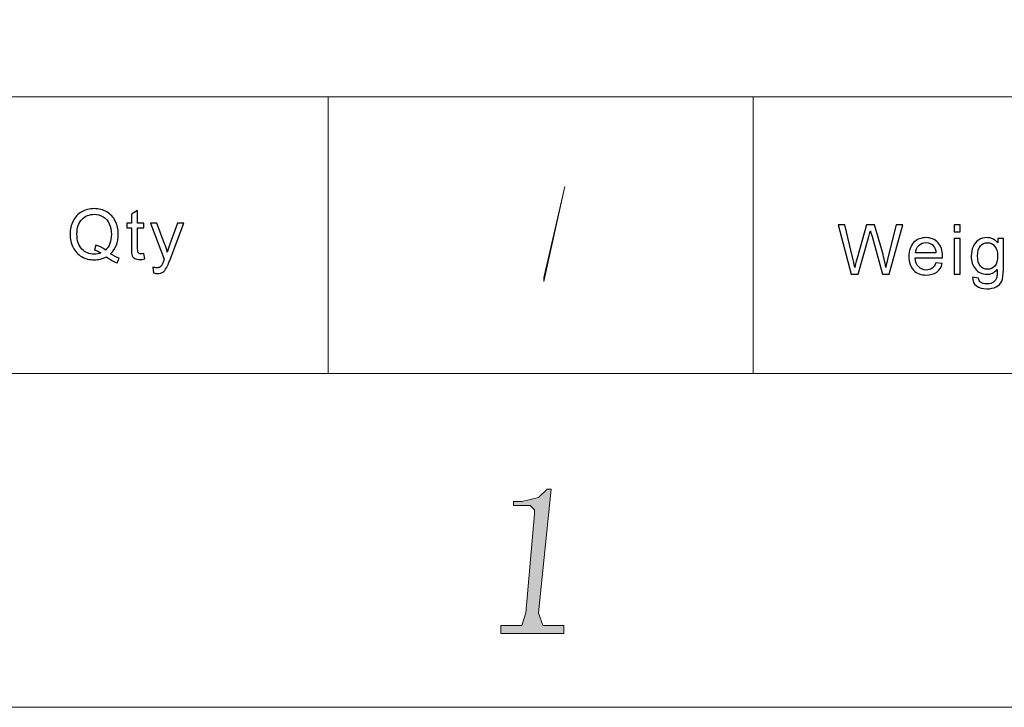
# Model space of a CAD drawing. Header units: centimetres. Extents: x -24.5 to 49.7, y -16.6 to 18.4.
# Tile 209 of 248: x 19.3 to 22.2, y -16.6 to -14.6. Entities that reach past the tile are written whole.
import ezdxf

# ---------------------------------------------------------------- set-up
doc = ezdxf.new("R2010")
doc.units = ezdxf.units.CM
doc.header["$MEASUREMENT"] = 0
doc.layers.add('layer 1', color=7, linetype='Continuous')

msp = doc.modelspace()

# ---------------------------------------------------------------- hatches: boundary and pattern name
at = {"layer": 'layer 1', "true_color": 0x0000ff}
h = msp.add_hatch(color=5, dxfattribs=at)
edge = h.paths.add_edge_path()
edge.add_spline(control_points=[(20.81115, -15.33604), (20.81115, -15.33604), (20.81115, -15.32376), (20.81115, -15.32376), (20.81115, -15.32376), (20.87372, -15.05366), (20.87372, -15.05366), (20.87372, -15.05366), (20.87372, -15.05366), (20.87372, -15.05366), (20.87372, -15.05366), (20.81115, -15.33604), (20.81115, -15.33604)], knot_values=[0, 0, 0, 0, 0.25, 0.25, 0.25, 0.5, 0.5, 0.5, 0.75, 0.75, 0.75, 1, 1, 1, 1], degree=3, periodic=1)
at = {"layer": 'layer 1', "true_color": 0xff0000}
h = msp.add_hatch(color=1, dxfattribs=at)
edge = h.paths.add_edge_path()
edge.add_spline(control_points=[(20.83288, -15.9532), (20.83288, -15.9532), (20.82037, -15.9532), (20.82037, -15.9532), (20.82037, -15.9532), (20.79534, -15.97776), (20.79534, -15.97776), (20.79534, -15.97776), (20.74528, -15.99003), (20.74528, -15.99003), (20.74528, -15.99003), (20.72025, -15.99003), (20.72025, -15.99003), (20.72025, -15.99003), (20.72025, -16.00231), (20.72025, -16.00231), (20.72025, -16.00231), (20.77031, -16.00231), (20.77031, -16.00231), (20.77031, -16.00231), (20.78282, -16.01459), (20.78282, -16.01459), (20.78282, -16.01459), (20.78282, -16.02687), (20.78282, -16.02687), (20.78282, -16.02687), (20.75779, -16.32152), (20.75779, -16.32152), (20.75779, -16.32152), (20.74528, -16.35835), (20.74528, -16.35835), (20.74528, -16.35835), (20.70773, -16.35835), (20.70773, -16.35835), (20.70773, -16.35835), (20.6827, -16.35835), (20.6827, -16.35835), (20.6827, -16.35835), (20.6827, -16.3829), (20.6827, -16.3829), (20.6827, -16.3829), (20.87033, -16.3829), (20.87033, -16.3829), (20.87033, -16.3829), (20.87033, -16.35835), (20.87033, -16.35835), (20.87033, -16.35835), (20.8454, -16.35835), (20.8454, -16.35835), (20.8454, -16.35835), (20.80785, -16.35835), (20.80785, -16.35835), (20.80785, -16.35835), (20.79534, -16.32152), (20.79534, -16.32152), (20.79534, -16.32152), (20.83288, -15.9532), (20.83288, -15.9532)], knot_values=[0, 0, 0, 0, 0.0526316, 0.0526316, 0.0526316, 0.1052632, 0.1052632, 0.1052632, 0.1578947, 0.1578947, 0.1578947, 0.2105263, 0.2105263, 0.2105263, 0.2631579, 0.2631579, 0.2631579, 0.3157895, 0.3157895, 0.3157895, 0.3684211, 0.3684211, 0.3684211, 0.4210526, 0.4210526, 0.4210526, 0.4736842, 0.4736842, 0.4736842, 0.5263158, 0.5263158, 0.5263158, 0.5789474, 0.5789474, 0.5789474, 0.6315789, 0.6315789, 0.6315789, 0.6842105, 0.6842105, 0.6842105, 0.7368421, 0.7368421, 0.7368421, 0.7894737, 0.7894737, 0.7894737, 0.8421053, 0.8421053, 0.8421053, 0.8947368, 0.8947368, 0.8947368, 0.9473684, 0.9473684, 0.9473684, 1, 1, 1, 1], degree=3, periodic=1)

# ---------------------------------------------------------------- linework, layer by layer
at = {"layer": 'layer 1', "color": 1, "lineweight": 0}
msp.add_open_spline([(24.98821, 18.39808), (24.98821, 18.39808), (24.98821, -16.60193), (24.98821, -16.60193), (24.98821, -16.60193), (-24.51772, -16.60193), (-24.51772, -16.60193), (-24.51772, -16.60193), (-24.51772, 18.39808), (-24.51772, 18.39808), (-24.51772, 18.39808), (24.98821, 18.39808), (24.98821, 18.39808)], degree=3, knots=[0, 0, 0, 0, 0.25, 0.25, 0.25, 0.5, 0.5, 0.5, 0.75, 0.75, 0.75, 1, 1, 1, 1], dxfattribs=at)
at = {"layer": 'layer 1', "color": 5, "lineweight": 0}
msp.add_open_spline([(-23.26688, 17.18067), (-23.26688, 17.18067), (-23.26688, -15.60944), (-23.26688, -15.60944), (-23.26688, -15.60944), (23.98644, -15.60944), (23.98644, -15.60944)], degree=3, knots=[0, 0, 0, 0, 0.5, 0.5, 0.5, 1, 1, 1, 1], dxfattribs=at)
msp.add_open_spline([(16.34023, -14.78697), (16.34023, -14.78697), (23.98644, -14.78697), (23.98644, -14.78697)], degree=3, dxfattribs=at)
at = {"layer": 'layer 1', "lineweight": 0}
for points in [[(20.16959, -14.78697), (20.16959, -14.78697), (20.16959, -15.60944), (20.16959, -15.60944)], [(21.4335, -14.78697), (21.4335, -14.78697), (21.4335, -15.60944), (21.4335, -15.60944)]]:
    msp.add_open_spline(points, degree=3, dxfattribs=at)
for points, knots in [([(20.81115, -15.33604), (20.81115, -15.33604), (20.81115, -15.32376), (20.81115, -15.32376), (20.81115, -15.32376), (20.87372, -15.05366), (20.87372, -15.05366), (20.87372, -15.05366), (20.87372, -15.05366), (20.87372, -15.05366), (20.87372, -15.05366), (20.81115, -15.33604), (20.81115, -15.33604)], [0, 0, 0, 0, 0.25, 0.25, 0.25, 0.5, 0.5, 0.5, 0.75, 0.75, 0.75, 1, 1, 1, 1]), ([(20.83288, -15.9532), (20.83288, -15.9532), (20.82037, -15.9532), (20.82037, -15.9532), (20.82037, -15.9532), (20.79534, -15.97776), (20.79534, -15.97776), (20.79534, -15.97776), (20.74528, -15.99003), (20.74528, -15.99003), (20.74528, -15.99003), (20.72025, -15.99003), (20.72025, -15.99003), (20.72025, -15.99003), (20.72025, -16.00231), (20.72025, -16.00231), (20.72025, -16.00231), (20.77031, -16.00231), (20.77031, -16.00231), (20.77031, -16.00231), (20.78282, -16.01459), (20.78282, -16.01459), (20.78282, -16.01459), (20.78282, -16.02687), (20.78282, -16.02687), (20.78282, -16.02687), (20.75779, -16.32152), (20.75779, -16.32152), (20.75779, -16.32152), (20.74528, -16.35835), (20.74528, -16.35835), (20.74528, -16.35835), (20.70773, -16.35835), (20.70773, -16.35835), (20.70773, -16.35835), (20.6827, -16.35835), (20.6827, -16.35835), (20.6827, -16.35835), (20.6827, -16.3829), (20.6827, -16.3829), (20.6827, -16.3829), (20.87033, -16.3829), (20.87033, -16.3829), (20.87033, -16.3829), (20.87033, -16.35835), (20.87033, -16.35835), (20.87033, -16.35835), (20.8454, -16.35835), (20.8454, -16.35835), (20.8454, -16.35835), (20.80785, -16.35835), (20.80785, -16.35835), (20.80785, -16.35835), (20.79534, -16.32152), (20.79534, -16.32152), (20.79534, -16.32152), (20.83288, -15.9532), (20.83288, -15.9532)], [0, 0, 0, 0, 0.0526316, 0.0526316, 0.0526316, 0.1052632, 0.1052632, 0.1052632, 0.1578947, 0.1578947, 0.1578947, 0.2105263, 0.2105263, 0.2105263, 0.2631579, 0.2631579, 0.2631579, 0.3157895, 0.3157895, 0.3157895, 0.3684211, 0.3684211, 0.3684211, 0.4210526, 0.4210526, 0.4210526, 0.4736842, 0.4736842, 0.4736842, 0.5263158, 0.5263158, 0.5263158, 0.5789474, 0.5789474, 0.5789474, 0.6315789, 0.6315789, 0.6315789, 0.6842105, 0.6842105, 0.6842105, 0.7368421, 0.7368421, 0.7368421, 0.7894737, 0.7894737, 0.7894737, 0.8421053, 0.8421053, 0.8421053, 0.8947368, 0.8947368, 0.8947368, 0.9473684, 0.9473684, 0.9473684, 1, 1, 1, 1])]:
    msp.add_open_spline(points, degree=3, knots=knots, dxfattribs=at)
at = {"layer": 'layer 1', "color": 250}
for points, knots in [([(19.52217, -15.25344), (19.53143, -15.25968), (19.53995, -15.2642), (19.54778, -15.26708), (19.54778, -15.26708), (19.54187, -15.28065), (19.54187, -15.28065), (19.53108, -15.27685), (19.52032, -15.27085), (19.50959, -15.26263), (19.49848, -15.26869), (19.48623, -15.27171), (19.47281, -15.27171), (19.45925, -15.27171), (19.44696, -15.26849), (19.43592, -15.26208), (19.42488, -15.25567), (19.41639, -15.24662), (19.41042, -15.23501), (19.40444, -15.22335), (19.40148, -15.21026), (19.40148, -15.19567), (19.40148, -15.18117), (19.40448, -15.16798), (19.41049, -15.15605), (19.41646, -15.14416), (19.42502, -15.13511), (19.43609, -15.12888), (19.44717, -15.12267), (19.45957, -15.11956), (19.47326, -15.11956), (19.48709, -15.11956), (19.49957, -15.12278), (19.51067, -15.12922), (19.52178, -15.1357), (19.53027, -15.14471), (19.53611, -15.15633), (19.54194, -15.16791), (19.54484, -15.181), (19.54484, -15.19556), (19.54484, -15.20769), (19.54296, -15.21856), (19.53918, -15.22822), (19.53544, -15.23788), (19.52974, -15.24628), (19.52217, -15.25344)], [0, 0, 0, 0, 0.0666667, 0.0666667, 0.0666667, 0.1333333, 0.1333333, 0.1333333, 0.2, 0.2, 0.2, 0.2666667, 0.2666667, 0.2666667, 0.3333333, 0.3333333, 0.3333333, 0.4, 0.4, 0.4, 0.4666667, 0.4666667, 0.4666667, 0.5333333, 0.5333333, 0.5333333, 0.6, 0.6, 0.6, 0.6666667, 0.6666667, 0.6666667, 0.7333333, 0.7333333, 0.7333333, 0.8, 0.8, 0.8, 0.8666667, 0.8666667, 0.8666667, 0.9333333, 0.9333333, 0.9333333, 1, 1, 1, 1]), ([(19.47857, -15.22856), (19.49, -15.23172), (19.49943, -15.23641), (19.50683, -15.24261), (19.51847, -15.2322), (19.5243, -15.21654), (19.5243, -15.19563), (19.5243, -15.18374), (19.52224, -15.17336), (19.51811, -15.16448), (19.51399, -15.15557), (19.50799, -15.14868), (19.50006, -15.14378), (19.49213, -15.13888), (19.48322, -15.13642), (19.47337, -15.13642), (19.45859, -15.13642), (19.44633, -15.14138), (19.43663, -15.15129), (19.42687, -15.16123), (19.42202, -15.17603), (19.42202, -15.19573), (19.42202, -15.21482), (19.42684, -15.22949), (19.43644, -15.23973), (19.44608, -15.24995), (19.45838, -15.25505), (19.47337, -15.25505), (19.48043, -15.25505), (19.48709, -15.25375), (19.49338, -15.25115), (19.48717, -15.24721), (19.48063, -15.2444), (19.47379, -15.24272), (19.47379, -15.24272), (19.47857, -15.22856), (19.47857, -15.22856)], [0, 0, 0, 0, 0.0833333, 0.0833333, 0.0833333, 0.1666667, 0.1666667, 0.1666667, 0.25, 0.25, 0.25, 0.3333333, 0.3333333, 0.3333333, 0.4166667, 0.4166667, 0.4166667, 0.5, 0.5, 0.5, 0.5833333, 0.5833333, 0.5833333, 0.6666667, 0.6666667, 0.6666667, 0.75, 0.75, 0.75, 0.8333333, 0.8333333, 0.8333333, 0.9166667, 0.9166667, 0.9166667, 1, 1, 1, 1]), ([(19.62101, -15.2531), (19.62101, -15.2531), (19.62353, -15.26907), (19.62353, -15.26907), (19.61836, -15.27013), (19.61371, -15.27068), (19.60965, -15.27068), (19.60299, -15.27068), (19.59782, -15.26965), (19.59412, -15.26756), (19.59045, -15.26547), (19.58786, -15.26276), (19.58636, -15.25937), (19.58485, -15.25598), (19.58412, -15.24885), (19.58412, -15.23799), (19.58412, -15.23799), (19.58412, -15.17651), (19.58412, -15.17651), (19.58412, -15.17651), (19.5705, -15.17651), (19.5705, -15.17651), (19.5705, -15.17651), (19.5705, -15.16253), (19.5705, -15.16253), (19.5705, -15.16253), (19.58412, -15.16253), (19.58412, -15.16253), (19.58412, -15.16253), (19.58412, -15.13614), (19.58412, -15.13614), (19.58412, -15.13614), (19.60257, -15.12528), (19.60257, -15.12528), (19.60257, -15.12528), (19.60257, -15.16253), (19.60257, -15.16253), (19.60257, -15.16253), (19.62101, -15.16253), (19.62101, -15.16253), (19.62101, -15.16253), (19.62101, -15.17651), (19.62101, -15.17651), (19.62101, -15.17651), (19.60257, -15.17651), (19.60257, -15.17651), (19.60257, -15.17651), (19.60257, -15.23902), (19.60257, -15.23902), (19.60257, -15.24419), (19.60288, -15.24751), (19.60355, -15.24899), (19.60417, -15.25046), (19.60522, -15.25163), (19.60669, -15.25252), (19.60815, -15.25337), (19.61025, -15.25382), (19.61298, -15.25382), (19.615, -15.25382), (19.6177, -15.25358), (19.62101, -15.2531)], [0, 0, 0, 0, 0.05, 0.05, 0.05, 0.1, 0.1, 0.1, 0.15, 0.15, 0.15, 0.2, 0.2, 0.2, 0.25, 0.25, 0.25, 0.3, 0.3, 0.3, 0.35, 0.35, 0.35, 0.4, 0.4, 0.4, 0.45, 0.45, 0.45, 0.5, 0.5, 0.5, 0.55, 0.55, 0.55, 0.6, 0.6, 0.6, 0.65, 0.65, 0.65, 0.7, 0.7, 0.7, 0.75, 0.75, 0.75, 0.8, 0.8, 0.8, 0.85, 0.85, 0.85, 0.9, 0.9, 0.9, 0.95, 0.95, 0.95, 1, 1, 1, 1]), ([(19.65003, -15.31026), (19.65003, -15.31026), (19.64793, -15.29354), (19.64793, -15.29354), (19.65199, -15.2946), (19.65547, -15.29515), (19.65848, -15.29515), (19.6626, -15.29515), (19.66589, -15.29446), (19.66833, -15.29313), (19.67081, -15.29179), (19.67284, -15.2899), (19.67441, -15.28751), (19.67556, -15.28569), (19.67745, -15.2812), (19.68003, -15.274), (19.68039, -15.27301), (19.68091, -15.27154), (19.68167, -15.26958), (19.68167, -15.26958), (19.64039, -15.16253), (19.64039, -15.16253), (19.64039, -15.16253), (19.66009, -15.16253), (19.66009, -15.16253), (19.66009, -15.16253), (19.68279, -15.22414), (19.68279, -15.22414), (19.68576, -15.23192), (19.68838, -15.24015), (19.69072, -15.24878), (19.69285, -15.24066), (19.69537, -15.23264), (19.69831, -15.22476), (19.69831, -15.22476), (19.7215, -15.16253), (19.7215, -15.16253), (19.7215, -15.16253), (19.73991, -15.16253), (19.73991, -15.16253), (19.73991, -15.16253), (19.6988, -15.27109), (19.6988, -15.27109), (19.69435, -15.28278), (19.6909, -15.29079), (19.68842, -15.29522), (19.68514, -15.30114), (19.68136, -15.3055), (19.67713, -15.30827), (19.67287, -15.31105), (19.66781, -15.31242), (19.66194, -15.31242), (19.65838, -15.31242), (19.65439, -15.3117), (19.65003, -15.31026)], [0, 0, 0, 0, 0.0555556, 0.0555556, 0.0555556, 0.1111111, 0.1111111, 0.1111111, 0.1666667, 0.1666667, 0.1666667, 0.2222222, 0.2222222, 0.2222222, 0.2777778, 0.2777778, 0.2777778, 0.3333333, 0.3333333, 0.3333333, 0.3888889, 0.3888889, 0.3888889, 0.4444444, 0.4444444, 0.4444444, 0.5, 0.5, 0.5, 0.5555556, 0.5555556, 0.5555556, 0.6111111, 0.6111111, 0.6111111, 0.6666667, 0.6666667, 0.6666667, 0.7222222, 0.7222222, 0.7222222, 0.7777778, 0.7777778, 0.7777778, 0.8333333, 0.8333333, 0.8333333, 0.8888889, 0.8888889, 0.8888889, 0.9444444, 0.9444444, 0.9444444, 1, 1, 1, 1])]:
    msp.add_open_spline(points, degree=3, knots=knots, dxfattribs=at)
at = {"layer": 'layer 1'}
for points, knots in [([(21.72563, -15.31471), (21.72563, -15.31471), (21.68613, -15.16749), (21.68613, -15.16749), (21.68613, -15.16749), (21.70674, -15.16749), (21.70674, -15.16749), (21.70674, -15.16749), (21.72923, -15.26403), (21.72923, -15.26403), (21.73168, -15.27414), (21.73385, -15.28418), (21.73569, -15.29411), (21.73965, -15.27842), (21.74195, -15.26937), (21.74261, -15.26697), (21.74261, -15.26697), (21.77098, -15.16749), (21.77098, -15.16749), (21.77098, -15.16749), (21.79491, -15.16749), (21.79491, -15.16749), (21.79491, -15.16749), (21.81643, -15.24203), (21.81643, -15.24203), (21.8217, -15.26053), (21.82561, -15.27791), (21.82813, -15.29411), (21.83012, -15.28483), (21.83266, -15.27417), (21.83577, -15.26214), (21.83577, -15.26214), (21.85922, -15.16749), (21.85922, -15.16749), (21.85922, -15.16749), (21.87916, -15.16749), (21.87916, -15.16749), (21.87916, -15.16749), (21.83808, -15.31471), (21.83808, -15.31471), (21.83808, -15.31471), (21.81876, -15.31471), (21.81876, -15.31471), (21.81876, -15.31471), (21.78729, -15.20255), (21.78729, -15.20255), (21.78463, -15.19316), (21.78303, -15.1874), (21.78244, -15.18528), (21.78073, -15.192), (21.77919, -15.19775), (21.77786, -15.20252), (21.77786, -15.20252), (21.74639, -15.31471), (21.74639, -15.31471), (21.74639, -15.31471), (21.72563, -15.31471), (21.72563, -15.31471)], [0, 0, 0, 0, 0.0526316, 0.0526316, 0.0526316, 0.1052632, 0.1052632, 0.1052632, 0.1578947, 0.1578947, 0.1578947, 0.2105263, 0.2105263, 0.2105263, 0.2631579, 0.2631579, 0.2631579, 0.3157895, 0.3157895, 0.3157895, 0.3684211, 0.3684211, 0.3684211, 0.4210526, 0.4210526, 0.4210526, 0.4736842, 0.4736842, 0.4736842, 0.5263158, 0.5263158, 0.5263158, 0.5789474, 0.5789474, 0.5789474, 0.6315789, 0.6315789, 0.6315789, 0.6842105, 0.6842105, 0.6842105, 0.7368421, 0.7368421, 0.7368421, 0.7894737, 0.7894737, 0.7894737, 0.8421053, 0.8421053, 0.8421053, 0.8947368, 0.8947368, 0.8947368, 0.9473684, 0.9473684, 0.9473684, 1, 1, 1, 1]), ([(22.03136, -15.18805), (22.03136, -15.18805), (22.03136, -15.16749), (22.03136, -15.16749), (22.03136, -15.16749), (22.0498, -15.16749), (22.0498, -15.16749), (22.0498, -15.16749), (22.0498, -15.18805), (22.0498, -15.18805), (22.0498, -15.18805), (22.03136, -15.18805), (22.03136, -15.18805)], [0, 0, 0, 0, 0.25, 0.25, 0.25, 0.5, 0.5, 0.5, 0.75, 0.75, 0.75, 1, 1, 1, 1]), ([(21.97734, -15.28017), (21.97734, -15.28017), (21.99642, -15.28263), (21.99642, -15.28263), (21.99344, -15.2935), (21.98789, -15.30196), (21.97978, -15.30796), (21.97168, -15.31396), (21.96134, -15.31697), (21.94873, -15.31697), (21.93287, -15.31697), (21.9203, -15.31217), (21.911, -15.30258), (21.90172, -15.29302), (21.89707, -15.27955), (21.89707, -15.26225), (21.89707, -15.24436), (21.90175, -15.23044), (21.91115, -15.22057), (21.92054, -15.21067), (21.93274, -15.20574), (21.94772, -15.20574), (21.96222, -15.20574), (21.97405, -15.21057), (21.98325, -15.22027), (21.99243, -15.22996), (21.99704, -15.2436), (21.99704, -15.26118), (21.99704, -15.26225), (21.99701, -15.26386), (21.99694, -15.26598), (21.99694, -15.26598), (21.91593, -15.26598), (21.91593, -15.26598), (21.91663, -15.27767), (21.91998, -15.28664), (21.92606, -15.29285), (21.9321, -15.29905), (21.93968, -15.30217), (21.94873, -15.30217), (21.95547, -15.30217), (21.96124, -15.30042), (21.96599, -15.29692), (21.97077, -15.29343), (21.97454, -15.28784), (21.97734, -15.28017)], [0, 0, 0, 0, 0.0666667, 0.0666667, 0.0666667, 0.1333333, 0.1333333, 0.1333333, 0.2, 0.2, 0.2, 0.2666667, 0.2666667, 0.2666667, 0.3333333, 0.3333333, 0.3333333, 0.4, 0.4, 0.4, 0.4666667, 0.4666667, 0.4666667, 0.5333333, 0.5333333, 0.5333333, 0.6, 0.6, 0.6, 0.6666667, 0.6666667, 0.6666667, 0.7333333, 0.7333333, 0.7333333, 0.8, 0.8, 0.8, 0.8666667, 0.8666667, 0.8666667, 0.9333333, 0.9333333, 0.9333333, 1, 1, 1, 1]), ([(21.91698, -15.25118), (21.91698, -15.25118), (21.97755, -15.25118), (21.97755, -15.25118), (21.97674, -15.2422), (21.97441, -15.23548), (21.9706, -15.23099), (21.96476, -15.22404), (21.95715, -15.22054), (21.94782, -15.22054), (21.93937, -15.22054), (21.93228, -15.22332), (21.92652, -15.22887), (21.92079, -15.23442), (21.91761, -15.24186), (21.91698, -15.25118)], [0, 0, 0, 0, 0.2, 0.2, 0.2, 0.4, 0.4, 0.4, 0.6, 0.6, 0.6, 0.8, 0.8, 0.8, 1, 1, 1, 1]), ([(22.03136, -15.31471), (22.03136, -15.31471), (22.03136, -15.208), (22.03136, -15.208), (22.03136, -15.208), (22.0498, -15.208), (22.0498, -15.208), (22.0498, -15.208), (22.0498, -15.31471), (22.0498, -15.31471), (22.0498, -15.31471), (22.03136, -15.31471), (22.03136, -15.31471)], [0, 0, 0, 0, 0.25, 0.25, 0.25, 0.5, 0.5, 0.5, 0.75, 0.75, 0.75, 1, 1, 1, 1]), ([(22.08619, -15.32355), (22.08619, -15.32355), (22.104, -15.32602), (22.104, -15.32602), (22.10473, -15.33143), (22.10683, -15.33537), (22.11026, -15.33788), (22.11484, -15.3412), (22.12108, -15.34288), (22.12901, -15.34288), (22.13754, -15.34288), (22.14414, -15.3412), (22.14879, -15.33788), (22.15343, -15.33455), (22.15658, -15.32986), (22.15822, -15.32386), (22.15916, -15.32019), (22.15962, -15.31248), (22.15955, -15.30073), (22.15147, -15.31005), (22.14145, -15.31471), (22.12943, -15.31471), (22.11448, -15.31471), (22.10289, -15.30943), (22.09471, -15.29884), (22.0865, -15.28829), (22.08242, -15.27561), (22.08242, -15.26084), (22.08242, -15.25066), (22.08431, -15.24127), (22.08804, -15.23267), (22.09178, -15.22407), (22.09723, -15.21746), (22.10436, -15.21276), (22.11148, -15.20807), (22.11986, -15.20574), (22.1295, -15.20574), (22.14233, -15.20574), (22.15291, -15.21088), (22.16122, -15.22116), (22.16122, -15.22116), (22.16122, -15.208), (22.16122, -15.208), (22.16122, -15.208), (22.1782, -15.208), (22.1782, -15.208), (22.1782, -15.208), (22.1782, -15.30015), (22.1782, -15.30015), (22.1782, -15.31677), (22.17649, -15.32852), (22.17303, -15.33544), (22.16961, -15.34236), (22.16412, -15.34785), (22.15668, -15.35186), (22.14921, -15.35587), (22.14001, -15.35789), (22.12912, -15.35789), (22.11616, -15.35789), (22.10571, -15.35504), (22.09775, -15.34932), (22.08975, -15.34363), (22.08591, -15.33503), (22.08619, -15.32355)], [0, 0, 0, 0, 0.047619, 0.047619, 0.047619, 0.0952381, 0.0952381, 0.0952381, 0.1428571, 0.1428571, 0.1428571, 0.1904762, 0.1904762, 0.1904762, 0.2380952, 0.2380952, 0.2380952, 0.2857143, 0.2857143, 0.2857143, 0.3333333, 0.3333333, 0.3333333, 0.3809524, 0.3809524, 0.3809524, 0.4285714, 0.4285714, 0.4285714, 0.4761905, 0.4761905, 0.4761905, 0.5238095, 0.5238095, 0.5238095, 0.5714286, 0.5714286, 0.5714286, 0.6190476, 0.6190476, 0.6190476, 0.6666667, 0.6666667, 0.6666667, 0.7142857, 0.7142857, 0.7142857, 0.7619048, 0.7619048, 0.7619048, 0.8095238, 0.8095238, 0.8095238, 0.8571429, 0.8571429, 0.8571429, 0.9047619, 0.9047619, 0.9047619, 0.952381, 0.952381, 0.952381, 1, 1, 1, 1]), ([(22.10128, -15.25954), (22.10128, -15.27349), (22.10411, -15.28366), (22.10977, -15.29007), (22.11546, -15.29648), (22.12255, -15.2997), (22.13107, -15.2997), (22.13957, -15.2997), (22.14665, -15.29651), (22.15242, -15.29014), (22.15815, -15.28377), (22.16101, -15.27376), (22.16101, -15.26012), (22.16101, -15.2471), (22.15805, -15.23726), (22.15213, -15.23065), (22.14623, -15.22404), (22.13911, -15.22075), (22.1308, -15.22075), (22.12258, -15.22075), (22.11563, -15.224), (22.10987, -15.23051), (22.10414, -15.23702), (22.10128, -15.24669), (22.10128, -15.25954)], [0, 0, 0, 0, 0.125, 0.125, 0.125, 0.25, 0.25, 0.25, 0.375, 0.375, 0.375, 0.5, 0.5, 0.5, 0.625, 0.625, 0.625, 0.75, 0.75, 0.75, 0.875, 0.875, 0.875, 1, 1, 1, 1])]:
    msp.add_open_spline(points, degree=3, knots=knots, dxfattribs=at)

doc.saveas('drawing.dxf')
